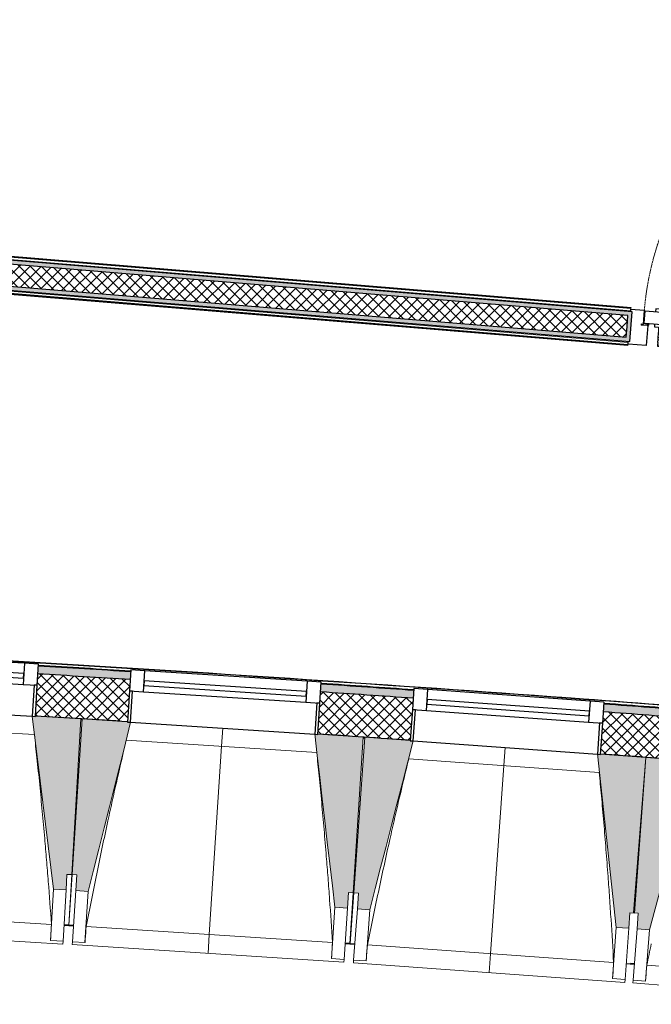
# Model space of a CAD drawing. Header units: millimetres. Extents: x -24070 to 30874, y -36590 to 4541.
# Tile 32 of 94: x -13451 to -11431, y -21681 to -18533. Entities that reach past the tile are written whole.
import ezdxf

# ---------------------------------------------------------------- set-up
doc = ezdxf.new("R2010")
doc.units = ezdxf.units.MM
doc.linetypes.add('Tiret', pattern=[2.5, 1.25, -1.25])
for name, color, linetype, lineweight in [('A-DOOR', 7, 'Continuous', 25), ('A-DOOR-FRAM', 7, 'Continuous', 25), ('A-FLOR-HRAL', 7, 'Continuous', 18), ('A-WALL', 7, 'Continuous', 25), ('A-WALL-PATT', 7, 'Continuous', 25), ('BATIEMENT', 7, 'Continuous', 18), ('BATIMENT', 7, 'Continuous', 25), ('ELEMENTS DETAILS', 7, 'Continuous', 18), ('EQP SPE', 7, 'Continuous', 18), ('FENETRES', 7, 'Continuous', 25), ('GEN', 7, 'Continuous', 18), ('SOLS', 7, 'Continuous', 25)]:
    doc.layers.add(name, color=color, linetype=linetype, lineweight=lineweight)
doc.layers.add('A-GLAZ', color=7, linetype='Continuous', lineweight=25, true_color=0x5c63b1)
pattern_1 = [(45, (0, 0), (-17.67767, 17.67767), []), (135, (0, 0), (-17.67767, -17.67767), [])]

# ---------------------------------------------------------------- blocks, each defined once
blk = doc.blocks.new('PRT_SIMPLE_HUI_58x68x48 - PRT_BOIS_1V_930x2040x40-552385-2021_015_1111_DCE_1_50_N0 FINI_PLB_GEN')
at = {"layer": 'ELEMENTS DETAILS', "lineweight": 25}
h = blk.add_hatch(color=256, dxfattribs=at)
h.paths.add_polyline_path([(-483.8, 9.7), (-483.8, 12.8), (-496.2, 14.5), (-500.5, 14.1), (-500.4, 13.2), (-495.9, 13.2), (-485.1, 11.7), (-484.4, 10.7)])
h.paths.add_polyline_path([(-488.5, 8), (-483.8, 9.7), (-485.1, 10.6), (-488.7, 9.3), (-505.2, 9.3), (-505.2, 10.2), (-502, 10.5), (-502, 11.5), (-508.5, 11.5), (-508.5, 8), (-488.6, 8)])
h = blk.add_hatch(color=256, dxfattribs=at)
h.paths.add_polyline_path([(413.8, 9.7), (415.1, 11.7), (426.1, 13.2), (430.5, 13.6), (430.5, 14.5), (425.9, 14.5), (413.8, 12.8), (413.8, 10.5)])
h.paths.add_polyline_path([(438.5, 8), (438.5, 11.5), (432, 11.5), (432.1, 10.2), (435.2, 10.2), (435.2, 9.3), (418.4, 9.4), (415.1, 10.6), (413.8, 9.7), (419.6, 8), (435.4, 8)])
at = {"layer": 'A-DOOR'}
for p, q in [((417, 54.5), (417, 977.5)), ((-499.5, 54.5), (430.5, 54.5)), ((-499.5, 14.5), (-499.5, 54.5)), ((430.5, 54.5), (430.5, 14.5)), ((426, 14.5), (-496, 14.5))]:
    blk.add_line(p, q, dxfattribs=at)
at = {"layer": 'A-DOOR-FRAM'}
for p, q in [((-545, 56), (-502, 56)), ((-545, 47.5), (-545, 56)), ((-502, 56), (-502, 11.5)), ((432, 56), (475, 56)), ((432, 11.5), (432, 56)), ((475, 56), (475, 47.5)), ((-488.5, 8), (-487, 8)), ((-487, 8), (-487, -56)), ((417, -56), (417, 8)), ((417, 8), (418.5, 8)), ((-545, -56), (-545, -47.5)), ((-487, -56), (-545, -56)), ((475, -56), (417, -56)), ((475, -47.5), (475, -56))]:
    blk.add_line(p, q, dxfattribs=at)
at = {"layer": 'BATIMENT'}
for p, q in [((-427.1, 124), (-450.6, 124)), ((-450.6, 124), (-450.6, 123.5)), ((-450.6, 123.5), (-450.6, 119.4)), ((-427.1, 123.5), (-450.6, 123.5)), ((-450.6, 119.4), (-450.6, 112.3)), ((-427.1, 119.4), (-450.6, 119.4)), ((-450.6, 103), (-450.6, 112.3)), ((-450.6, 94.6), (-450.6, 103)), ((-427.1, 103), (-450.6, 103)), ((-450.6, 84.2), (-450.6, 94.6)), ((-427.1, 94.6), (-450.6, 94.6)), ((-319.6, 124), (-427.1, 124)), ((-427.1, 124), (-427.1, 123.5)), ((-427.1, 123.5), (-427.1, 124)), ((-427.1, 123.5), (-427.1, 119.4)), ((-319.6, 123.5), (-427.1, 123.5)), ((-427.1, 119.4), (-427.1, 123.5)), ((-427.1, 119.4), (-427.1, 112.3)), ((-319.6, 119.4), (-427.1, 119.4)), ((-427.1, 112.3), (-427.1, 119.4)), ((-427.1, 103), (-427.1, 112.3)), ((-427.1, 112.3), (-427.1, 103)), ((-427.1, 101.8), (-427.1, 103)), ((-319.6, 103), (-427.1, 103)), ((-427.1, 103), (-427.1, 94.6)), ((-427.1, 101.8), (-319.6, 101.8)), ((-427.1, 94.6), (-427.1, 84.2)), ((-319.6, 123.5), (-319.6, 124)), ((-319.6, 119.4), (-319.6, 123.5)), ((-319.6, 112.3), (-319.6, 119.4)), ((-319.6, 112.3), (-319.6, 103)), ((-319.6, 103), (-319.6, 101.8)), ((-465.6, 63.5), (-465.6, 54.5)), ((-413.4, 63.5), (-465.6, 63.5)), ((-450.6, 73.4), (-450.6, 84.2)), ((-427.1, 84.2), (-450.6, 84.2)), ((-450.6, 65), (-450.6, 73.4)), ((-450.6, 73.4), (-427.1, 73.4)), ((-450.6, 65), (-450.6, 64)), ((-450.6, 64), (-427.1, 64)), ((-427.1, 84.2), (-427.1, 73.4)), ((-427.1, 73.4), (-427.1, 65)), ((-427.1, 64), (-427.1, 65)), ((-413.4, 54.5), (-413.4, 63.5)), ((-465.6, 14.5), (-465.6, 5.5)), ((-465.6, 5.5), (-413.4, 5.5)), ((-427.1, 5), (-450.6, 5)), ((-450.6, 5), (-450.6, 4)), ((-450.6, -4.4), (-450.6, 4)), ((-427.1, 4), (-427.1, 5)), ((-427.1, 4), (-427.1, -4.4)), ((-413.4, 5.5), (-413.4, 14.5)), ((-450.6, -15.2), (-450.6, -4.4)), ((-427.1, -4.4), (-450.6, -4.4)), ((-450.6, -25.6), (-450.6, -15.2)), ((-450.6, -15.2), (-427.1, -15.2)), ((-450.6, -34), (-450.6, -25.6)), ((-450.6, -25.6), (-427.1, -25.6)), ((-427.1, -4.4), (-427.1, -15.2)), ((-427.1, -15.2), (-427.1, -25.6)), ((-427.1, -25.6), (-427.1, -34)), ((-450.6, -43.3), (-450.6, -34)), ((-450.6, -34), (-427.1, -34)), ((-450.6, -43.3), (-450.6, -50.4)), ((-450.6, -50.4), (-450.6, -54.5)), ((-450.6, -50.4), (-427.1, -50.4)), ((-450.6, -54.5), (-450.6, -55)), ((-450.6, -54.5), (-427.1, -54.5)), ((-450.6, -55), (-427.1, -55)), ((-427.1, -34), (-427.1, -32.8)), ((-319.6, -32.8), (-427.1, -32.8)), ((-427.1, -43.3), (-427.1, -34)), ((-427.1, -34), (-319.6, -34)), ((-427.1, -34), (-427.1, -43.3)), ((-427.1, -43.3), (-427.1, -50.4)), ((-427.1, -50.4), (-427.1, -43.3)), ((-427.1, -50.4), (-427.1, -54.5)), ((-427.1, -50.4), (-319.6, -50.4)), ((-427.1, -54.5), (-427.1, -50.4)), ((-427.1, -54.5), (-427.1, -55)), ((-427.1, -54.5), (-319.6, -54.5)), ((-427.1, -55), (-427.1, -54.5)), ((-427.1, -55), (-319.6, -55)), ((-319.6, -32.8), (-319.6, -34)), ((-319.6, -34), (-319.6, -43.3)), ((-319.6, -50.4), (-319.6, -43.3)), ((-319.6, -54.5), (-319.6, -50.4)), ((-319.6, -55), (-319.6, -54.5))]:
    blk.add_line(p, q, dxfattribs=at)
at = {"layer": 'BATIMENT', "color": 176, "linetype": 'Tiret', "lineweight": 18, "true_color": 0x000080}
blk.add_arc((428, 54.5), 930, 90.6808, 180, dxfattribs=at)
at = {"layer": 'BATIMENT'}
for radius, start, end in [(9.12, 155.8208, 180), (9.12, 180, 204.1792), (7.5, 360, 180), (7.5, 120, 180), (7.5, 180, 360), (7.5, 195, 225), (9.12, 111.9887, 120), (7.5, 0, 90), (7.5, 330, 0), (9.12, 335.8208, 0), (9.12, 240, 248.0113), (7.5, 243.5335, 300), (9.12, 291.9887, 300)]:
    blk.add_arc((429, 65.5), radius, start, end, dxfattribs=at)
at = {"layer": 'ELEMENTS DETAILS'}
for p, q in [((-508.5, 11.5), (-502, 11.5)), ((-508.5, 8), (-508.5, 11.5)), ((-488.5, 8), (-508.5, 8)), ((-505.2, 10.2), (-505.2, 9.3)), ((-502, 10.2), (-505.2, 10.2)), ((-505.2, 9.3), (-488.7, 9.3)), ((-502, 11.5), (-502, 10.2)), ((-500.5, 14.5), (-496, 14.5)), ((-500.5, 13.2), (-500.5, 14.5)), ((-496.1, 13.2), (-500.5, 13.2)), ((-485.1, 11.7), (-496.1, 13.2)), ((-496, 14.5), (-483.8, 12.8)), ((-488.7, 9.3), (-485.1, 10.6)), ((-483.8, 9.7), (-488.5, 8)), ((-485.1, 10.6), (-485.1, 11.7)), ((-483.8, 12.8), (-483.8, 9.7)), ((413.8, 12.8), (426, 14.5)), ((413.8, 9.7), (413.8, 12.8)), ((418.5, 8), (413.8, 9.7)), ((426.1, 13.2), (415.1, 11.7)), ((415.1, 11.7), (415.1, 10.6)), ((415.1, 10.6), (418.7, 9.3)), ((438.5, 8), (418.5, 8)), ((418.7, 9.3), (435.2, 9.3)), ((426, 14.5), (430.5, 14.5)), ((430.5, 13.2), (426.1, 13.2)), ((430.5, 14.5), (430.5, 13.2)), ((432, 11.5), (438.5, 11.5)), ((432, 10.2), (432, 11.5)), ((435.2, 10.2), (432, 10.2)), ((435.2, 9.3), (435.2, 10.2)), ((438.5, 11.5), (438.5, 8))]:
    blk.add_line(p, q, dxfattribs=at)
at = {"layer": 'EQP SPE'}
for p, q in [((430.5, 54.5), (403.5, 54.5)), ((430.5, 40.5), (430.5, 54.5))]:
    blk.add_line(p, q, dxfattribs=at)
blk = doc.blocks.new('XXX_VIDE FENETRE - 590-389517-2021_015_1111_DCE_1_50_N0 FINI_PLB_GEN')
at = {"layer": 'A-GLAZ'}
for p, q in [((260.1, -120), (-260.1, -120)), ((-260.1, -120), (-260.1, -135)), ((260.1, -135), (260.1, -120)), ((-260.1, -135), (260.1, -135))]:
    blk.add_line(p, q, dxfattribs=at)
at = {"layer": 'FENETRES'}
for p, q in [((-305.1, 0), (-305.1, -100)), ((-295.1, 0), (-305.1, 0)), ((295.1, 0), (-295.1, 0)), ((-295.1, -100), (-295.1, 0)), ((305.1, 0), (295.1, 0)), ((295.1, 0), (295.1, -100)), ((305.1, -100), (305.1, 0)), ((-305.1, -100), (-295.1, -100)), ((-260.1, -100), (-305.1, -100)), ((-305.1, -100), (-305.1, -167.5)), ((-260.1, -167.5), (-260.1, -100)), ((260.1, -100), (-260.1, -100)), ((260.1, -100), (260.1, -167.5)), ((305.1, -100), (260.1, -100)), ((295.1, -100), (305.1, -100)), ((305.1, -167.5), (305.1, -100)), ((-305.1, -167.5), (-260.1, -167.5)), ((-260.1, -167.5), (260.1, -167.5)), ((260.1, -167.5), (305.1, -167.5))]:
    blk.add_line(p, q, dxfattribs=at)
blk = doc.blocks.new('Garde-corps - Garde-corps-505703-2021_015_1111_DCE_1_50_N0 FINI_PLB_GEN')
at = {"layer": 'A-FLOR-HRAL'}
for p, q in [((-11497, -19464.1), (-14693, -19199)), ((-11496.4, -19457), (-14685.3, -19192.5)), ((-11496.3, -19455.2), (-14683.5, -19190.9)), ((-11496.1, -19453.6), (-14681.7, -19189.4)), ((-11496.4, -19457), (-11496.5, -19458.6)), ((-11496.3, -19455.2), (-11496.4, -19457)), ((-11496.3, -19455.2), (-11496.1, -19453.6))]:
    blk.add_line(p, q, dxfattribs=at)
blk = doc.blocks.new('Garde-corps - Garde-corps-507164-2021_015_1111_DCE_1_50_N0 FINI_PLB_GEN')
at = {"layer": 'A-FLOR-HRAL'}
for p, q in [((-14903.8, -19430.4), (-14891.6, -19283.8)), ((-14896.7, -19430.9), (-14885.1, -19291.5)), ((-14894.9, -19431.1), (-14883.5, -19293.4)), ((-14891.6, -19283.8), (-11505.3, -19564.7)), ((-14885.1, -19291.5), (-14891.6, -19283.8)), ((-14885.1, -19291.5), (-11505.9, -19571.8)), ((-14883.5, -19293.4), (-11506.1, -19573.5)), ((-14893.3, -19431.2), (-14882, -19295.2)), ((-14882, -19295.2), (-11506.2, -19575.2)), ((-14896.7, -19430.9), (-14898.3, -19430.8)), ((-14894.9, -19431.1), (-14896.7, -19430.9)), ((-14894.9, -19431.1), (-14893.3, -19431.2)), ((-11506.2, -19575.2), (-11506.1, -19573.5)), ((-11505.9, -19571.8), (-11506.1, -19573.5)), ((-11505.8, -19570.2), (-11505.9, -19571.8))]:
    blk.add_line(p, q, dxfattribs=at)
for points, knots in [([(-14891.6, -19283.8), (-14891.6, -19283.8), (-14891.7, -19283.8), (-14891.8, -19283.6), (-14892, -19283.4), (-14892.2, -19283.2), (-14892.3, -19283), (-14892.5, -19282.9), (-14892.7, -19282.6), (-14892.9, -19282.3), (-14893.2, -19282), (-14893.4, -19281.8), (-14893.8, -19281.3), (-14894.1, -19280.9), (-14894.4, -19280.6)], [0, 0, 0, 0, 0.166667, 0.25, 0.333333, 0.416667, 0.458333, 0.5, 0.583333, 0.666667, 0.708333, 0.75, 0.833333, 1, 1, 1, 1]), ([(-14882, -19295.2), (-14882, -19295.2), (-14882.1, -19295.2), (-14882.2, -19295), (-14882.3, -19294.9), (-14882.4, -19294.7), (-14882.6, -19294.5), (-14882.7, -19294.4), (-14882.8, -19294.2), (-14882.9, -19294.1), (-14883, -19294), (-14883.2, -19293.9), (-14883.3, -19293.7), (-14883.4, -19293.6), (-14883.5, -19293.5), (-14883.5, -19293.4)], [0.1, 0.1, 0.1, 0.1, 0.2, 0.3, 0.4, 0.475, 0.55, 0.6, 0.65, 0.7, 0.75, 0.8, 0.85, 0.9, 1, 1, 1, 1])]:
    blk.add_open_spline(points, degree=3, knots=knots, dxfattribs=at)
blk = doc.blocks.new('Garde-corps - Garde-corps-508221-2021_015_1111_DCE_1_50_N0 FINI_PLB_GEN')
at = {"layer": 'A-FLOR-HRAL'}
blk.add_line((-11517.4, -20725.9), (-11537.5, -20724.4), dxfattribs=at)
for radius, start, end in [(130446.8, 85.301593, 87.259515), (130448.6, 85.791063, 87.258723), (130439.7, 86.427964, 86.557968), (130439.7, 86.029611, 86.159933), (130448.6, 85.301593, 85.790698), (130439.7, 85.633537, 85.761579)]:
    blk.add_arc((-21222.6, -150801), radius, start, end, dxfattribs=at)
blk = doc.blocks.new('B02_ARC_rvt-1-2021_015_1111_DCE_1_50_N0 FINI_PLB_GEN')
at = {"layer": 'A-WALL-PATT', "lineweight": 5, "true_color": 0xdadada}
h = blk.add_hatch(color=254, dxfattribs=at)
h.paths.add_polyline_path([(-7702.7, -19794.3), (-7701.4, -19781.9), (-9247.1, -19653.7), (-9251.1, -19701), (-9238.6, -19702), (-9235.7, -19667.2), (-7709.9, -19793.7)])
h.paths.add_polyline_path([(-10258.3, -19617.5), (-10254.4, -19570.1), (-10328.3, -19564), (-10329.6, -19576.4), (-10267.9, -19581.6), (-10270.8, -19616.4), (-10267.9, -19616.7)])
h.paths.add_polyline_path([(-10476.8, -19599.3), (-10474, -19564.5), (-10399.3, -19570.7), (-10398.1, -19558.2), (-10485.4, -19551), (-10489.3, -19598.3), (-10479.7, -19599.1)])
h.paths.add_polyline_path([(-11496.5, -19514.8), (-11492.6, -19467.4), (-14708.7, -19200.7), (-14709.8, -19213.1), (-11506.1, -19478.9), (-11509, -19513.7), (-11500.5, -19514.4)])
h.paths.add_polyline_path([(-14779.5, -19207.4), (-14778.5, -19194.9), (-14981.2, -19178.1), (-14982.2, -19190.5), (-14790.9, -19206.4)])
at = {"layer": 'A-WALL-PATT', "lineweight": 18}
h = blk.add_hatch(dxfattribs=at)
h.set_pattern_fill('FP_1', color=256, style=0, pattern_type=2)
h.set_pattern_definition(pattern_1)
h.paths.add_polyline_path([(-7697.4, -19865), (-7690.2, -19795.4), (-9235.7, -19667.2), (-9241.5, -19736.9), (-7702.7, -19864.6)])
h.paths.add_polyline_path([(-10273.6, -19651.3), (-10267.9, -19581.6), (-10474, -19564.5), (-10479.7, -19634.2), (-10329.6, -19646.7)])
h.paths.add_polyline_path([(-11511.9, -19548.6), (-11506.1, -19478.9), (-14969.8, -19191.6), (-14975.6, -19261.3), (-11678.5, -19534.8)])
at = {"layer": 'A-WALL-PATT', "true_color": 0xdadada}
h = blk.add_hatch(color=254, dxfattribs=at)
h.paths.add_polyline_path([(-7711.2, -19876.4), (-7709.9, -19864), (-9241.5, -19736.9), (-9238.6, -19702), (-9251.1, -19701), (-9255, -19748.4), (-7846.7, -19865.2)])
h.paths.add_polyline_path([(-10262.2, -19664.8), (-10258.3, -19617.5), (-10270.8, -19616.4), (-10273.6, -19651.3), (-10479.7, -19634.2), (-10476.8, -19599.3), (-10489.3, -19598.3), (-10493.2, -19645.6), (-10273.5, -19663.9)])
h.paths.add_polyline_path([(-11500.5, -19562.1), (-11496.5, -19514.8), (-11509, -19513.7), (-11511.9, -19548.6), (-14905.8, -19267.1), (-14906.8, -19279.6), (-11511.9, -19561.2)])
at = {"layer": 'A-WALL-PATT', "lineweight": 18}
h = blk.add_hatch(dxfattribs=at)
h.set_pattern_fill('FP_1', color=256, style=0, pattern_type=2)
h.set_pattern_definition(pattern_1)
h.paths.add_polyline_path([(-10551.5, -20962.1), (-10540.5, -20827.5), (-10685.4, -20815.7), (-10696, -20950.3), (-10581.3, -20959.6)])
h.paths.add_polyline_path([(-11304.3, -20902.4), (-11293.7, -20767.8), (-11584.2, -20746), (-11593.8, -20880.6), (-11304.4, -20902.4)])
h.paths.add_polyline_path([(-12202.5, -20836.9), (-12192.8, -20702.3), (-12488.6, -20682.1), (-12497.4, -20816.8), (-12202.6, -20836.9)])
h.paths.add_polyline_path([(-13106.3, -20777.4), (-13097.6, -20642.7), (-13392.8, -20624.6), (-13400.6, -20759.3), (-13106.3, -20777.4)])
h.paths.add_polyline_path([(-14009.7, -20724.1), (-14002, -20589.4), (-14296.3, -20573.4), (-14303.1, -20708.2), (-14009.8, -20724.1)])
h.paths.add_polyline_path([(-14912.6, -20677.2), (-14905.7, -20542.4), (-15200.6, -20528.4), (-15206.6, -20663.3), (-14912.6, -20677.2)])
h.paths.add_polyline_path([(-15816.2, -20636.5), (-15810.3, -20501.7), (-16105.3, -20489.7), (-16110.3, -20624.6), (-15816.2, -20636.5)])
h.paths.add_polyline_path([(-16720.1, -20602.1), (-16715.1, -20467.2), (-17010.2, -20457.4), (-17014.2, -20592.3), (-16720.1, -20602.1)])
h.paths.add_polyline_path([(-17624.1, -20574), (-17620.1, -20439.1), (-17915.3, -20431.4), (-17918.4, -20566.2), (-17624.2, -20574)])
h.paths.add_polyline_path([(-18528.4, -20552.2), (-18525.3, -20417.2), (-18820.5, -20411.4), (-18822.7, -20546.4), (-18528.4, -20552.2)])
h.paths.add_polyline_path([(-23111.5, -20538), (-23051.9, -20537.1), (-23053.9, -20402.2), (-23113.6, -20403), (-23113.2, -20431.4)])
h.paths.add_polyline_path([(-19432.8, -20536.6), (-19431.2, -20401.6), (-19725, -20397.9), (-19726.2, -20532.9), (-19432.8, -20536.6)])
h.paths.add_polyline_path([(-22441.8, -20530), (-22146.8, -20527.6), (-22147.6, -20392.6), (-22443.3, -20395), (-22442.9, -20431.5)])
h.paths.add_polyline_path([(-20336.4, -20527.3), (-20335.5, -20392.3), (-20632, -20390.6), (-20631.4, -20525.6), (-20336.4, -20527.3)])
h.paths.add_polyline_path([(-21536.6, -20524.7), (-21241.6, -20524.3), (-21242.4, -20389.3), (-21537.2, -20389.7), (-21537, -20431.4)])
at = {"layer": 'A-WALL-PATT', "lineweight": 5, "true_color": 0xdadada}
h = blk.add_hatch(color=254, dxfattribs=at)
h.paths.add_polyline_path([(-10540.5, -20827.5), (-10538.4, -20802.6), (-10683.4, -20790.8), (-10685.4, -20815.7), (-10610.9, -20821.8)])
h.paths.add_polyline_path([(-11293.7, -20767.8), (-11291.7, -20742.9), (-11582.4, -20721), (-11584.2, -20746), (-11296.5, -20767.6)])
h.paths.add_polyline_path([(-12192.8, -20702.3), (-12191, -20677.4), (-12487, -20657.1), (-12488.6, -20682.1), (-12195.4, -20702.1)])
h.paths.add_polyline_path([(-13097.6, -20642.7), (-13095.9, -20617.7), (-13391.3, -20599.6), (-13392.8, -20624.6), (-13099.9, -20642.5)])
h.paths.add_polyline_path([(-14002, -20589.4), (-14000.5, -20564.4), (-14295, -20548.4), (-14296.3, -20573.4), (-14004, -20589.2)])
h.paths.add_polyline_path([(-14905.7, -20542.4), (-14904.4, -20517.4), (-15009.1, -20512.7), (-15011.1, -20537.3), (-14907.5, -20542.3)])
h.paths.add_polyline_path([(-15081.1, -20534), (-15079, -20509.1), (-15199.5, -20503.4), (-15200.6, -20528.4), (-15085.3, -20533.8)])
h.paths.add_polyline_path([(-15810.3, -20501.7), (-15809.2, -20476.7), (-16104.4, -20464.8), (-16105.3, -20489.7), (-15811.8, -20501.6)])
h.paths.add_polyline_path([(-16715.1, -20467.2), (-16714.1, -20442.2), (-17009.4, -20432.4), (-17010.2, -20457.4), (-16716.4, -20467.2)])
h.paths.add_polyline_path([(-17620.1, -20439.1), (-17619.4, -20414.1), (-17914.7, -20406.3), (-17915.3, -20431.2), (-17621.2, -20439)])
h.paths.add_polyline_path([(-18525.3, -20417.2), (-18525.3, -20392.2), (-18820.1, -20386.4), (-18820, -20411.4), (-18526.1, -20417.2)])
h.paths.add_polyline_path([(-23088.6, -20402.7), (-23053.5, -20402.2), (-23053.9, -20377.2), (-23089, -20377.7)])
h.paths.add_polyline_path([(-19430.6, -20401.6), (-19430.6, -20376.6), (-19724.8, -20372.9), (-19724.7, -20397.9), (-19431.2, -20401.6)])
h.paths.add_polyline_path([(-22443.3, -20395), (-22147.4, -20392.6), (-22147.6, -20367.6), (-22443.6, -20370)])
h.paths.add_polyline_path([(-20335.2, -20392.3), (-20335.5, -20367.3), (-20632.1, -20365.6), (-20631.9, -20390.6), (-20335.5, -20392.3)])
h.paths.add_polyline_path([(-21537.2, -20389.7), (-21242.2, -20389.3), (-21242.4, -20364.3), (-21537.3, -20364.7)])
at = {"layer": 'A-WALL'}
for p, q in [((-11506.1, -19478.9), (-14709.8, -19213.1)), ((-14905.8, -19267.1), (-11511.9, -19548.6)), ((-11509, -19513.7), (-11506.1, -19478.9)), ((-11511.9, -19548.6), (-11509, -19513.7))]:
    blk.add_line(p, q, dxfattribs=at)
for start, end in [(86.427992, 86.557939), (86.029639, 86.159904), (85.633565, 85.76155)]:
    blk.add_arc((-21222.6, -150801), 130411.7, start, end, dxfattribs=at)
at = {"layer": 'BATIEMENT', "lineweight": 25}
for p, q in [((-11492.6, -19467.4), (-14696.3, -19201.7)), ((-14894.4, -19280.6), (-11500.5, -19562.1)), ((-11500.5, -19562.1), (-11492.6, -19467.4))]:
    blk.add_line(p, q, dxfattribs=at)
for radius, start, end in [(130436.7, 86.427967, 86.557965), (130436.7, 86.029614, 86.15993), (130436.7, 85.63354, 85.761576), (130276.7, 86.42813, 86.557799), (130276.7, 86.029775, 86.159763), (130276.7, 85.633703, 85.761409)]:
    blk.add_arc((-21222.6, -150801), radius, start, end, dxfattribs=at)
at = {"layer": 'SOLS'}
for p, q in [((-11457.1, -19503.5), (-11455.6, -19503.6)), ((-11442.6, -19509.3), (-11442.4, -19507.3)), ((-11442.3, -19506), (-11442.2, -19504.7)), ((-13256.1, -20770.3), (-13251, -20770.6)), ((-12352.9, -20828.5), (-12347.2, -20828.8))]:
    blk.add_line(p, q, dxfattribs=at)
at = {"layer": 'BATIEMENT', "lineweight": 18}
for name in ['Garde-corps - Garde-corps-505703-2021_015_1111_DCE_1_50_N0 FINI_PLB_GEN', 'Garde-corps - Garde-corps-507164-2021_015_1111_DCE_1_50_N0 FINI_PLB_GEN', 'Garde-corps - Garde-corps-508221-2021_015_1111_DCE_1_50_N0 FINI_PLB_GEN']:
    blk.add_blockref(name, (0, 0), dxfattribs=at)
at = {"layer": 'BATIMENT', "lineweight": 18, "rotation": 355.258613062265}
blk.add_blockref('PRT_SIMPLE_HUI_58x68x48 - PRT_BOIS_1V_930x2040x40-552385-2021_015_1111_DCE_1_50_N0 FINI_PLB_GEN', (-10958, -19559.4), dxfattribs=at)
at = {"layer": 'FENETRES', "lineweight": 18}
for p, rotation in [((-13705.2, -20742.9), 176.6926216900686), ((-12801.9, -20798.2), 176.2953526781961), ((-11898.2, -20859.9), 175.8980836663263)]:
    blk.add_blockref('XXX_VIDE FENETRE - 590-389517-2021_015_1111_DCE_1_50_N0 FINI_PLB_GEN', p, dxfattribs=dict(at, rotation=rotation))
blk = doc.blocks.new('20_MUR PREFA_01 - MODULE_01 B-3165811-2021_015_1111_DCE_1_50_N0 FINI_PLB_GEN')
at = {"layer": 'GEN'}
for p, q in [((0, 722.1), (0, 661.4)), ((0, 661.4), (0, 58.5)), ((0, 0.7), (0, 58.5))]:
    blk.add_line(p, q, dxfattribs=at)
blk = doc.blocks.new('B02_DC_STR_rvt-1-2021_015_1111_DCE_1_50_N0 FINI_PLB_GEN')
at = {"layer": 'BATIMENT', "lineweight": 5, "true_color": 0x787878}
for points in [[(-13302.6, -21315.2), (-13299.7, -21265.3), (-13284.7, -21266.1), (-13255.9, -20768.2), (-13400.6, -20759.8), (-13400.6, -20760.5), (-13410.5, -20760.5), (-13342.5, -21312.9)], [(-13231.5, -21319.7), (-13096.4, -20779.2), (-13106.3, -20778.5), (-13106.3, -20777.8), (-13250.9, -20768.5), (-13283.1, -21266.2), (-13268.2, -21267.2), (-13271.4, -21317.1), (-13268.2, -21317.3)], [(-12403.2, -21373.3), (-12400, -21323.4), (-12385, -21324.4), (-12352.8, -20826.6), (-12497.4, -20817.3), (-12497.4, -20818), (-12507.4, -20817.3), (-12443.1, -21370.7)], [(-12331.4, -21378.4), (-12192.6, -20838.8), (-12202.6, -20838.1), (-12202.6, -20837.4), (-12347, -20827.1), (-12382.7, -21324.6), (-12367.8, -21325.6), (-12371.3, -21375.5), (-12367.8, -21375.8)], [(-11503.6, -21437.7), (-11500, -21387.9), (-11485, -21388.9), (-11449.3, -20891.4), (-11593.9, -20881.1), (-11593.9, -20881.7), (-11603.9, -20881), (-11543.5, -21434.9)], [(-11437, -21442.9), (-11294.4, -20904.3), (-11304.4, -20903.5), (-11304.4, -20902.8), (-11448.8, -20891.5), (-11487.9, -21388.7), (-11472.9, -21389.9), (-11476.9, -21439.8), (-11472.9, -21440.1)]]:
    blk.add_hatch(color=8, dxfattribs=at).paths.add_polyline_path(points)
at = {"layer": 'BATIEMENT'}
for p, q in [((-13255.9, -20768.2), (-13400.7, -20759.8)), ((-13284.7, -21266.1), (-13255.9, -20768.2)), ((-13250.9, -20768.5), (-13283.1, -21266.2)), ((-13106.3, -20777.9), (-13250.9, -20768.5)), ((-12352.8, -20826.6), (-12497.4, -20817.3)), ((-12385, -21324.4), (-12352.8, -20826.6)), ((-12347, -20827.1), (-12382.7, -21324.6)), ((-12202.5, -20837.4), (-12347, -20827.1)), ((-11449.3, -20891.4), (-11593.9, -20881.1)), ((-11448.8, -20891.5), (-11487.9, -21388.7)), ((-11485, -21388.9), (-11449.3, -20891.4)), ((-11304.3, -20902.8), (-11448.8, -20891.5)), ((-13302.6, -21315.2), (-13299.7, -21265.3)), ((-13299.7, -21265.3), (-13284.7, -21266.1)), ((-13283.1, -21266.2), (-13268.2, -21267.2)), ((-13268.2, -21267.2), (-13271.4, -21317.1)), ((-13342.5, -21312.9), (-13302.6, -21315.2)), ((-13271.4, -21317.1), (-13231.5, -21319.7)), ((-12403.2, -21373.3), (-12400, -21323.4)), ((-12400, -21323.4), (-12385, -21324.4)), ((-12382.7, -21324.6), (-12367.8, -21325.6)), ((-12367.8, -21325.6), (-12371.3, -21375.5)), ((-12443.1, -21370.7), (-12403.2, -21373.3)), ((-12371.3, -21375.5), (-12331.4, -21378.4)), ((-11503.6, -21437.7), (-11500, -21387.9)), ((-11500, -21387.9), (-11485, -21388.9)), ((-11487.9, -21388.7), (-11472.9, -21389.9)), ((-11472.9, -21389.9), (-11476.9, -21439.8)), ((-11543.5, -21434.9), (-11503.6, -21437.7)), ((-11476.9, -21439.8), (-11437, -21442.9))]:
    blk.add_line(p, q, dxfattribs=at)
at = {"layer": 'BATIEMENT', "flags": 128}
for points in [[(-13410.7, -20759.2), (-13402.1, -20828.4), (-13393.6, -20897.6), (-13385.1, -20966.8), (-13376.6, -21036), (-13368.1, -21105.3), (-13359.5, -21174.5), (-13351, -21243.7), (-13342.5, -21312.9)], [(-13231.5, -21319.7), (-13214.6, -21252), (-13197.7, -21184.4), (-13180.8, -21116.7), (-13163.9, -21049.1), (-13146.9, -20981.5), (-13130, -20913.8), (-13113.1, -20846.2), (-13096.2, -20778.5)], [(-12507.5, -20816.6), (-12499.4, -20885.9), (-12491.4, -20955.2), (-12483.3, -21024.4), (-12475.3, -21093.7), (-12467.3, -21162.9), (-12459.2, -21232.2), (-12451.2, -21301.5), (-12443.1, -21370.7)], [(-12331.4, -21378.4), (-12314.1, -21310.8), (-12296.7, -21243.3), (-12279.3, -21175.8), (-12261.9, -21108.3), (-12244.6, -21040.7), (-12227.2, -20973.2), (-12209.8, -20905.7), (-12192.4, -20838.1)], [(-11603.9, -20880.3), (-11596.4, -20949.7), (-11588.8, -21019), (-11581.3, -21088.3), (-11573.7, -21157.6), (-11566.1, -21226.9), (-11558.6, -21296.3), (-11551, -21365.6), (-11543.5, -21434.9)], [(-11437, -21442.9), (-11419.2, -21375.5), (-11401.3, -21308.1), (-11383.5, -21240.7), (-11365.6, -21173.3), (-11347.8, -21105.9), (-11329.9, -21038.4), (-11312.1, -20971), (-11294.3, -20903.6)]]:
    blk.add_lwpolyline(points, dxfattribs=at)
at = {"layer": 'BATIMENT', "lineweight": 18}
for p, q in [((-13403.8, -20818.2), (-14013.3, -20783)), ((-12501, -20875.6), (-13110.2, -20836.2)), ((-11597.9, -20939.4), (-12206.8, -20895.7)), ((-13284.7, -21266.1), (-13294.1, -21428)), ((-13293.6, -21428), (-13283.1, -21266.2)), ((-13342.5, -21312.9), (-13352, -21476.8)), ((-13302.6, -21315.2), (-13312, -21479.1)), ((-13282, -21481), (-13271.4, -21317.1)), ((-13242.1, -21483.6), (-13231.5, -21319.7)), ((-12385, -21324.4), (-12395.5, -21486.2)), ((-12394.3, -21486.3), (-12382.7, -21324.6)), ((-12443.1, -21370.7), (-12453.7, -21534.6)), ((-14137.4, -21379.8), (-13349.2, -21425.3)), ((-12403.2, -21373.3), (-12413.8, -21537.2)), ((-12383.1, -21539.3), (-12371.3, -21375.5)), ((-12343.2, -21542.2), (-12331.4, -21378.4)), ((-13309.2, -21429.2), (-13294.2, -21430.1)), ((-13294.1, -21429), (-13294.2, -21430.1)), ((-13293.7, -21430.1), (-13293.7, -21429)), ((-13293.7, -21430.1), (-13278.8, -21431.1)), ((-13238.5, -21432.1), (-12450.6, -21483.1)), ((-14181.1, -21438), (-13312.6, -21488.1)), ((-11543.5, -21434.9), (-11555.2, -21598.7)), ((-11503.6, -21437.7), (-11515.3, -21601.5)), ((-11489.8, -21603.5), (-11476.9, -21439.8)), ((-11449.9, -21606.6), (-11437, -21442.9)), ((-13352, -21476.8), (-13352, -21476.5)), ((-13312, -21479.1), (-13352, -21476.8)), ((-13312, -21479.1), (-13312.6, -21488.1)), ((-13282.6, -21490), (-13282, -21481)), ((-13282.6, -21490), (-12414.4, -21546.2)), ((-13242.1, -21483.6), (-13282, -21481)), ((-13242, -21483.3), (-13242.1, -21483.6)), ((-12410.6, -21487.3), (-12395.6, -21488.3)), ((-12395.5, -21487.1), (-12395.6, -21488.3)), ((-12394.5, -21488.4), (-12394.4, -21487.2)), ((-12394.5, -21488.4), (-12379.5, -21489.4)), ((-12339.3, -21490.7), (-11551.8, -21547.2)), ((-12453.7, -21534.6), (-12453.8, -21534.3)), ((-12413.8, -21537.2), (-12453.7, -21534.6)), ((-12413.8, -21537.2), (-12414.4, -21546.2)), ((-12383.7, -21548.3), (-12383.1, -21539.3)), ((-12383.7, -21548.3), (-11516, -21610.6)), ((-12343.2, -21542.2), (-12383.1, -21539.3)), ((-12343.1, -21541.9), (-12343.2, -21542.2)), ((-11511.7, -21551.7), (-11498.5, -21552.6)), ((-11498.5, -21552.6), (-11485.8, -21553.6)), ((-11445.6, -21555.2), (-10658.5, -21617.1)), ((-11555.2, -21598.7), (-11555.2, -21598.4)), ((-11515.3, -21601.5), (-11555.2, -21598.7)), ((-11515.3, -21601.5), (-11516, -21610.6)), ((-11490.5, -21612.5), (-11489.8, -21603.5)), ((-11490.5, -21612.5), (-10623.1, -21680.7)), ((-11449.9, -21606.6), (-11489.8, -21603.5)), ((-11449.8, -21606.3), (-11449.9, -21606.6))]:
    blk.add_line(p, q, dxfattribs=at)
at = {"layer": 'BATIMENT', "lineweight": 18, "flags": 128}
for points in [[(-13352, -21476.5), (-13351.4, -21466.3), (-13350.9, -21456), (-13350.3, -21445.8), (-13349.8, -21435.5), (-13349.2, -21425.3)], [(-13238.5, -21432.1), (-13239.2, -21442.3), (-13239.9, -21452.6), (-13240.6, -21462.8), (-13241.3, -21473.1), (-13242, -21483.3)], [(-12453.8, -21534.3), (-12453.1, -21524.1), (-12452.5, -21513.9), (-12451.9, -21503.6), (-12451.3, -21493.4), (-12450.6, -21483.1)], [(-12339.3, -21490.7), (-12340, -21501), (-12340.8, -21511.2), (-12341.6, -21521.4), (-12342.4, -21531.7), (-12343.1, -21541.9)], [(-11555.2, -21598.4), (-11554.5, -21588.2), (-11553.8, -21577.9), (-11553.1, -21567.7), (-11552.4, -21557.5), (-11551.8, -21547.2)], [(-11445.6, -21555.2), (-11446.4, -21565.4), (-11447.3, -21575.6), (-11448.1, -21585.9), (-11449, -21596.1), (-11449.8, -21606.3)]]:
    blk.add_lwpolyline(points, dxfattribs=at)
at = {"layer": 'BATIMENT', "lineweight": 18}
for points, knots in [([(-13349.2, -21425.3), (-13352.5, -21379.5), (-13357.6, -21310.7), (-13365.1, -21219.1), (-13371.4, -21144.6), (-13378.6, -21064.5), (-13386.9, -20978.6), (-13395.3, -20896.5), (-13401.2, -20843), (-13403.9, -20818.2)], [0, 0, 0, 0, 0.2222222, 0.3333333, 0.4444444, 0.5833333, 0.7222222, 0.8611111, 0.9816328, 0.9816328, 0.9816328, 0.9816328]), ([(-13110.1, -20836.2), (-13119.9, -20877.3), (-13134.7, -20940.9), (-13154.1, -21027), (-13170.2, -21100), (-13187, -21178.7), (-13210.5, -21291.3), (-13227.5, -21375.7), (-13238.5, -21432.1)], [0.0183454, 0.0183454, 0.0183454, 0.0183454, 0.2222222, 0.3333333, 0.4444444, 0.5833333, 0.7222222, 1, 1, 1, 1]), ([(-12450.6, -21483.1), (-12453.6, -21437.2), (-12458.3, -21368.5), (-12465, -21276.8), (-12470.9, -21202.3), (-12477.6, -21122.1), (-12485.2, -21036.2), (-12493.1, -20954), (-12498.5, -20900.5), (-12501.1, -20875.6)], [0, 0, 0, 0, 0.2222222, 0.3333333, 0.4444444, 0.5833333, 0.7222222, 0.8611111, 0.9816328, 0.9816328, 0.9816328, 0.9816328]), ([(-12206.7, -20895.7), (-12216.8, -20936.8), (-12232, -21000.2), (-12252, -21086.3), (-12268.6, -21159.1), (-12286, -21237.7), (-12310.3, -21350.1), (-12327.8, -21434.4), (-12339.3, -21490.7)], [0.0183454, 0.0183454, 0.0183454, 0.0183454, 0.2222222, 0.3333333, 0.4444444, 0.5833333, 0.7222222, 1, 1, 1, 1]), ([(-11551.8, -21547.2), (-11554.4, -21501.3), (-11558.6, -21432.5), (-11564.7, -21340.8), (-11570, -21266.3), (-11576.2, -21186), (-11583.2, -21100), (-11590.5, -21017.8), (-11595.6, -20964.3), (-11598, -20939.4)], [0, 0, 0, 0, 0.2222222, 0.3333333, 0.4444444, 0.5833333, 0.7222222, 0.8611111, 0.9816328, 0.9816328, 0.9816328, 0.9816328])]:
    blk.add_open_spline(points, degree=3, knots=knots, dxfattribs=at)
blk.add_open_spline([(-11431.3, -21487.9), (-11436.1, -21510.3), (-11440.9, -21532.8), (-11445.6, -21555.2)], degree=3, dxfattribs=at)
at = {"layer": 'SOLS'}
for p, q in [((-13309.1, -21428), (-13278.7, -21429.9)), ((-13294.1, -21428), (-13309, -21427.1)), ((-13278.6, -21429), (-13293.6, -21428)), ((-12395.5, -21486.2), (-12410.5, -21485.2)), ((-12379.4, -21488.2), (-12410.5, -21486)), ((-12410.5, -21486), (-12379.4, -21488.2)), ((-11511.6, -21550.3), (-11485.7, -21552.3)), ((-11485.7, -21551.5), (-11498.3, -21550.5))]:
    blk.add_line(p, q, dxfattribs=at)
at = {"layer": 'BATIMENT', "color": 5, "lineweight": 25, "true_color": 0x0000ff}
for p, rotation in [((-12801.8, -20797.6), 176.2953526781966), ((-11898.2, -20859.2), 175.8980836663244)]:
    blk.add_blockref('20_MUR PREFA_01 - MODULE_01 B-3165811-2021_015_1111_DCE_1_50_N0 FINI_PLB_GEN', p, dxfattribs=dict(at, rotation=rotation))

msp = doc.modelspace()

# ---------------------------------------------------------------- block references
at = {"lineweight": 5}
for name in ['B02_DC_STR_rvt-1-2021_015_1111_DCE_1_50_N0 FINI_PLB_GEN', 'B02_ARC_rvt-1-2021_015_1111_DCE_1_50_N0 FINI_PLB_GEN']:
    msp.add_blockref(name, (0, 0), dxfattribs=at)

doc.saveas('drawing.dxf')
